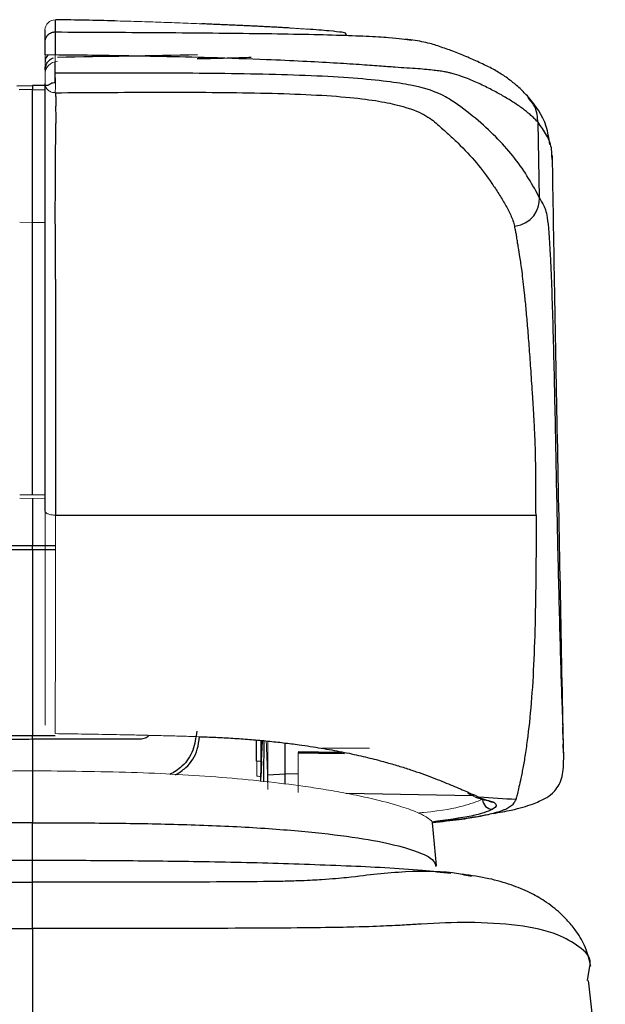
# Model space of a CAD drawing. Header units: millimetres. Extents: x -69 to 684, y -95 to 792.
# Tile 5 of 25: x 73 to 96, y 275 to 314. Entities that reach past the tile are written whole.
import ezdxf

# ---------------------------------------------------------------- set-up
doc = ezdxf.new("R2010")
doc.units = ezdxf.units.MM

msp = doc.modelspace()

# ---------------------------------------------------------------- linework, layer by layer
at = {"color": 8, "linetype": 'Continuous', "lineweight": 25}
for p, q in [((73.992, 311.328), (73.991, 312.137)), ((73.09, 311.047), (72.568, 311.036)), ((73.09, 311.047), (73.612, 311.036)), ((73.09, 293.018), (72.176, 293.018)), ((74.004, 293.018), (73.09, 293.018)), ((72.176, 292.877), (73.09, 292.877)), ((73.09, 292.877), (74.004, 292.878)), ((73.09, 285.514), (72.143, 285.514)), ((73.992, 285.512), (73.09, 285.514)), ((73.09, 285.386), (73.09, 284.129)), ((81.952, 284.513), (81.952, 285.34)), ((82.116, 285.322), (82.116, 284.513)), ((83.589, 284.015), (83.081, 283.999)), ((82.114, 283.701), (82.116, 283.897))]:
    msp.add_line(p, q, dxfattribs=at)
at = {"color": 7, "linetype": 'Continuous', "lineweight": 25}
for p, q in [((73.62, 311.997), (73.59, 311.837)), ((72.479, 311.2), (73.09, 311.21)), ((73.707, 311.206), (73.09, 311.21)), ((93.128, 306.773), (93.068, 309.754)), ((93.623, 308.289), (93.617, 308.436)), ((73.09, 294.894), (73.09, 293.018)), ((73.09, 285.386), (73.09, 285.514)), ((82.146, 284.513), (82.184, 285.315)), ((83.081, 283.999), (83.082, 285.217)), ((94.073, 284.843), (94.067, 285.185)), ((85.211, 284.848), (83.586, 284.877)), ((85.337, 284.824), (83.586, 284.855)), ((82.116, 283.897), (82.146, 284.513)), ((82.146, 284.513), (82.146, 284.513)), ((73.09, 284.129), (73.09, 282.074)), ((83.081, 283.999), (82.39, 283.951)), ((83.085, 283.596), (83.082, 283.999)), ((85.493, 283.24), (90.489, 283.153)), ((90.949, 282.981), (91.086, 282.952)), ((89.056, 280.388), (88.906, 282.07)), ((89.019, 280.385), (89.04, 280.348)), ((90.434, 279.957), (90.241, 279.995)), ((95.019, 275.844), (95.112, 276.405))]:
    msp.add_line(p, q, dxfattribs=at)
at = {"color": 144, "linetype": 'Continuous', "lineweight": 18}
for p, q in [((73.09, 305.791), (72.59, 305.803)), ((73.09, 295.033), (72.59, 295.036)), ((73.59, 295.036), (73.09, 295.033)), ((72.59, 294.896), (73.09, 294.894)), ((73.09, 294.894), (73.59, 294.896)), ((82.39, 283.386), (82.39, 285.292)), ((84.401, 284.814), (83.586, 284.829)), ((86.406, 285.023), (84.54, 285.023)), ((82.116, 283.897), (82.116, 283.896))]:
    msp.add_line(p, q, dxfattribs=at)
at = {"color": 144, "linetype": 'Continuous', "lineweight": 18, "flags": 128}
for points in [[(76.349, 313.762), (76.347, 313.762), (76.345, 313.759), (76.345, 313.758)], [(82.116, 283.984), (82.116, 283.94), (82.116, 283.897)]]:
    msp.add_lwpolyline(points, dxfattribs=at)
at = {"color": 8, "linetype": 'Continuous', "lineweight": 25, "flags": 128}
msp.add_lwpolyline([(73.59, 311.831), (73.599, 311.927), (73.62, 312.003)], dxfattribs=at)
at = {"color": 7, "linetype": 'Continuous', "lineweight": 25, "flags": 128}
for points in [[(73.09, 292.877), (73.09, 292.895), (73.09, 292.912), (73.09, 292.93), (73.09, 292.948), (73.09, 292.965), (73.09, 292.983), (73.09, 293.001), (73.09, 293.018)], [(82.146, 284.513), (82.129, 284.16), (82.116, 283.883)]]:
    msp.add_lwpolyline(points, dxfattribs=at)
at = {"color": 144, "linetype": 'Continuous', "lineweight": 18}
for centre, radius, start, end in [((73.989, 313.402), 0.4, 89.0043, 179.941), ((74.09, 311.654), 0.5, 90.9907, 179.9911)]:
    msp.add_arc(centre, radius, start, end, dxfattribs=at)
at = {"color": 8, "linetype": 'Continuous', "lineweight": 25}
msp.add_arc((73.947, 312.136), 0.357, 127.6857, 178.4502, dxfattribs=at)
at = {"color": 7, "linetype": 'Continuous', "lineweight": 25}
msp.add_arc((91.276, 283.01), 0.402, 182.0213, 269.8808, dxfattribs=at)
for points, knots in [([(73.996, 313.802), (73.996, 313.787), (73.996, 313.757), (73.996, 313.698), (73.995, 313.628), (73.995, 313.544), (73.994, 313.445), (73.993, 313.364), (73.993, 313.324)], [0, 0, 0, 0, 0.163885, 0.328733, 0.49463, 0.661699, 0.830097, 1, 1, 1, 1]), ([(83.262, 313.478), (83.195, 313.482), (83.061, 313.49), (82.853, 313.502), (82.641, 313.513), (82.425, 313.524), (82.205, 313.535), (81.982, 313.546), (81.754, 313.557), (81.522, 313.567), (81.286, 313.578), (81.047, 313.589), (80.803, 313.6), (80.555, 313.611), (80.304, 313.622), (80.048, 313.633), (79.876, 313.641), (79.789, 313.644)], [0, 0, 0, 0, 0.06851, 0.136266, 0.203374, 0.269946, 0.336094, 0.401935, 0.467584, 0.53316, 0.598782, 0.664567, 0.730634, 0.797098, 0.864073, 0.931671, 1, 1, 1, 1]), ([(73.59, 312.931), (73.59, 312.977), (73.598, 313.027), (73.638, 313.125), (73.669, 313.171), (73.747, 313.248), (73.795, 313.278), (73.894, 313.316), (73.945, 313.324), (73.993, 313.324)], [0, 0, 0, 0, 0.25, 0.25, 0.5, 0.5, 0.75, 0.75, 1, 1, 1, 1]), ([(73.993, 313.324), (73.994, 313.306), (73.994, 313.271), (73.996, 313.163), (73.996, 313.09), (73.996, 312.918), (73.996, 312.819), (73.996, 312.616), (73.995, 312.512), (73.994, 312.414)], [0, 0, 0, 0, 0.25, 0.25, 0.5, 0.5, 0.75, 0.75, 1, 1, 1, 1]), ([(85.2, 313.197), (85.241, 313.197), (85.621, 313.19), (85.478, 313.226), (85.467, 313.247), (85.468, 313.247), (85.468, 313.248), (85.479, 313.267), (85.52, 313.288), (84.877, 313.363), (84.265, 313.41), (83.959, 313.433)], [0, 0, 0, 0, 0.038372, 0.357599, 0.357794, 0.359273, 0.363331, 0.378602, 0.677856, 0.838902, 1, 1, 1, 1]), ([(73.59, 312.425), (73.59, 312.544), (73.59, 312.662), (73.59, 312.845), (73.59, 312.909), (73.59, 312.931)], [0, 0, 0, 0, 0.5, 0.5, 1, 1, 1, 1]), ([(92.688, 310.753), (92.578, 310.868), (92.345, 311.112), (91.974, 311.419), (91.613, 311.674), (91.196, 311.908), (90.722, 312.131), (90.202, 312.363), (89.679, 312.577), (89.137, 312.763), (88.645, 312.922), (88.092, 313.005), (87.831, 313.044)], [0, 0, 0, 0, 0.095025, 0.202263, 0.331271, 0.471356, 0.602718, 0.711989, 0.801782, 0.876857, 0.941806, 1, 1, 1, 1]), ([(73.615, 311.987), (73.635, 312.034), (73.678, 312.131), (73.787, 312.242), (73.878, 312.281), (73.919, 312.299)], [0, 0, 0, 0, 0.348413, 0.703536, 1, 1, 1, 1]), ([(93.068, 309.754), (93.029, 309.795), (92.951, 309.877), (92.822, 309.999), (92.683, 310.119), (92.534, 310.238), (92.374, 310.357), (92.203, 310.476), (92.021, 310.594), (91.827, 310.713), (91.621, 310.833), (91.404, 310.952), (91.174, 311.073), (90.931, 311.194), (90.682, 311.314), (90.416, 311.43), (90.118, 311.542), (89.863, 311.63), (89.666, 311.688), (89.55, 311.716), (89.4, 311.746), (89.208, 311.776), (88.969, 311.806), (88.682, 311.837), (88.33, 311.868), (87.912, 311.895), (87.41, 311.929), (86.797, 311.976), (85.997, 312.034), (84.985, 312.099), (83.753, 312.165), (82.124, 312.239), (80.232, 312.304), (78.261, 312.351), (76.577, 312.383), (75.187, 312.403), (74.359, 312.411), (73.994, 312.414)], [0, 0, 0, 0, 0.039059, 0.07811, 0.117149, 0.156174, 0.195182, 0.234171, 0.27314, 0.312088, 0.351013, 0.389916, 0.428799, 0.467661, 0.506505, 0.542049, 0.582449, 0.62771, 0.639184, 0.65272, 0.668313, 0.68596, 0.703219, 0.720435, 0.737603, 0.754711, 0.769857, 0.786644, 0.805055, 0.825128, 0.846941, 0.870525, 0.905549, 0.936025, 0.961916, 0.983234, 1, 1, 1, 1]), ([(93.128, 306.773), (93.001, 307.011), (92.858, 307.273), (92.532, 307.805), (92.351, 308.071), (91.748, 308.844), (91.268, 309.335), (90.417, 310.063), (90.11, 310.305), (89.584, 310.662), (89.403, 310.78), (88.889, 311.005), (88.561, 311.113), (87.774, 311.269), (87.463, 311.32), (86.714, 311.414), (86.272, 311.457), (85.266, 311.533), (84.703, 311.565), (83.498, 311.617), (82.858, 311.637), (81.543, 311.667), (80.87, 311.677), (79.514, 311.691), (78.83, 311.695), (76.767, 311.702), (75.381, 311.701), (73.995, 311.689)], [0, 0, 0, 0, 0.125, 0.125, 0.25, 0.25, 0.5, 0.5, 0.625, 0.625, 0.6875, 0.6875, 0.75, 0.75, 0.78125, 0.78125, 0.8125, 0.8125, 0.84375, 0.84375, 0.875, 0.875, 0.90625, 0.90625, 0.9375, 0.9375, 1, 1, 1, 1]), ([(73.59, 294.39), (73.59, 294.657), (73.59, 295.19), (73.59, 295.989), (73.59, 296.788), (73.59, 297.588), (73.59, 298.255), (73.59, 298.784), (73.59, 299.171), (73.59, 299.551), (73.59, 299.922), (73.59, 300.285), (73.59, 300.64), (73.59, 300.987), (73.59, 301.325), (73.59, 301.656), (73.59, 302.396), (73.59, 303.452), (73.59, 304.447), (73.59, 305.11), (73.59, 305.524), (73.59, 305.719), (73.59, 305.813), (73.59, 305.875), (73.59, 305.94), (73.59, 306.025), (73.59, 306.122), (73.59, 306.26), (73.59, 306.415), (73.59, 306.669), (73.59, 307.002), (73.59, 307.548), (73.59, 308.226), (73.59, 308.889), (73.59, 309.414), (73.59, 309.72), (73.59, 309.916), (73.59, 310.015), (73.59, 310.114), (73.59, 310.234), (73.59, 310.353), (73.59, 310.465), (73.59, 310.584), (73.59, 310.709), (73.59, 310.84), (73.59, 310.978), (73.59, 311.119), (73.59, 311.229), (73.59, 311.281)], [0, 0, 0, 0, 0.012972, 0.025944, 0.038916, 0.051887, 0.064859, 0.071322, 0.077757, 0.08417, 0.090571, 0.096967, 0.103366, 0.109776, 0.116205, 0.122662, 0.129153, 0.16096, 0.193196, 0.214286, 0.235115, 0.255952, 0.263205, 0.271525, 0.280912, 0.291368, 0.311488, 0.326806, 0.35415, 0.37995, 0.440874, 0.503956, 0.628165, 0.75197, 0.813973, 0.875976, 0.897644, 0.906979, 0.923584, 0.937943, 0.948147, 0.957637, 0.966417, 0.974495, 0.981878, 0.98858, 0.994613, 1, 1, 1, 1]), ([(73.714, 311.212), (73.727, 311.225), (73.758, 311.256), (73.823, 311.293), (73.904, 311.323), (73.962, 311.327), (73.991, 311.328)], [0, 0, 0, 0, 0.188041, 0.453414, 0.7298, 1, 1, 1, 1]), ([(73.09, 311.21), (73.09, 311.216), (73.09, 311.205), (73.09, 311.149), (73.09, 311.104), (73.09, 311.047)], [0, 0, 0, 0, 0.5, 0.5, 1, 1, 1, 1]), ([(73.997, 310.924), (73.998, 310.904), (74.001, 310.859), (74.009, 310.791), (74.015, 310.715), (74.018, 310.632), (74.018, 310.544), (74.014, 310.451), (74.009, 310.356), (74.008, 310.248), (74.013, 310.128), (74.015, 309.997), (74.014, 309.854), (74.011, 309.704), (74.007, 309.567), (73.996, 309.421), (74.012, 309.232), (74, 308.973), (73.99, 308.675), (73.991, 308.362), (73.988, 308.062), (73.986, 307.734), (73.985, 307.391), (73.99, 307.149), (73.992, 307.01), (73.991, 306.97), (73.99, 306.919), (73.989, 306.856), (73.988, 306.784), (73.986, 306.703), (73.984, 306.613), (73.982, 306.516), (73.98, 306.413), (73.978, 306.305), (73.977, 306.192), (73.977, 306.077), (73.978, 305.956), (73.981, 305.83), (73.985, 305.696), (73.989, 305.549), (73.99, 305.442), (73.99, 305.375), (73.99, 305.353), (73.99, 305.328), (73.99, 305.298), (73.99, 305.264), (73.99, 305.226), (73.99, 305.182), (73.99, 305.133), (73.99, 305.078), (73.99, 305.016), (73.99, 304.949), (73.991, 304.874), (73.991, 304.793), (73.991, 304.704), (73.992, 304.608), (73.992, 304.505), (73.993, 304.395), (73.994, 304.278), (73.994, 304.154), (73.995, 304.022), (73.996, 303.882), (73.997, 303.734), (73.998, 303.579), (73.998, 303.415), (73.999, 303.242), (74, 303.06), (74.001, 302.87), (74.002, 302.669), (74.003, 302.459), (74.004, 302.238), (74.005, 302.007), (74.005, 301.764), (74.006, 301.51), (74.007, 301.244), (74.007, 300.965), (74.008, 300.672), (74.008, 300.365), (74.008, 300.043), (74.008, 299.704), (74.009, 299.348), (74.009, 298.973), (74.009, 298.576), (74.009, 298.156), (74.008, 297.715), (74.008, 297.258), (74.008, 296.784), (74.007, 296.295), (74.007, 295.792), (74.006, 295.279), (74.006, 294.758), (74.005, 294.408), (74.005, 294.232)], [0, 0, 0, 0, 0.002074, 0.004559, 0.007529, 0.011043, 0.015141, 0.019845, 0.025143, 0.030997, 0.039732, 0.050129, 0.062054, 0.079631, 0.100331, 0.12401, 0.149363, 0.190023, 0.248005, 0.290504, 0.337545, 0.389009, 0.443135, 0.495995, 0.500396, 0.506559, 0.514427, 0.523923, 0.534947, 0.547373, 0.56104, 0.575768, 0.591388, 0.607737, 0.624659, 0.64202, 0.659893, 0.678603, 0.698459, 0.719945, 0.743978, 0.746573, 0.749277, 0.752091, 0.755017, 0.758054, 0.761203, 0.764464, 0.767833, 0.77131, 0.774892, 0.778574, 0.782351, 0.786218, 0.790166, 0.794188, 0.798275, 0.802417, 0.806602, 0.810832, 0.815107, 0.819431, 0.823805, 0.828234, 0.832719, 0.837265, 0.841875, 0.846553, 0.851303, 0.856129, 0.861037, 0.866031, 0.871117, 0.876302, 0.881593, 0.887001, 0.892533, 0.898201, 0.904016, 0.909994, 0.916156, 0.922526, 0.92913, 0.935998, 0.943156, 0.950606, 0.958335, 0.966319, 0.974524, 0.982907, 0.991418, 1, 1, 1, 1]), ([(73.996, 310.921), (75.326, 310.933), (76.653, 310.94), (79.296, 310.944), (80.614, 310.94), (82.493, 310.904), (83.104, 310.887), (84.265, 310.837), (84.806, 310.806), (85.759, 310.727), (86.172, 310.681), (86.869, 310.577), (87.157, 310.52), (87.894, 310.347), (88.217, 310.228), (88.718, 309.98), (88.891, 309.853), (89.117, 309.657), (89.188, 309.591), (89.331, 309.461), (89.548, 309.265), (89.761, 309.071), (90.171, 308.68), (90.415, 308.416), (90.859, 307.882), (91.058, 307.612), (91.339, 307.202), (91.429, 307.065), (91.606, 306.789), (91.692, 306.65), (91.852, 306.37), (91.926, 306.229), (92.053, 305.942), (92.105, 305.795), (92.146, 305.649)], [0, 0, 0, 0, 0.0625, 0.0625, 0.125, 0.125, 0.15625, 0.15625, 0.1875, 0.1875, 0.21875, 0.21875, 0.25, 0.25, 0.3125, 0.3125, 0.375, 0.375, 0.40625, 0.40625, 0.4375, 0.5, 0.5, 0.625, 0.625, 0.75, 0.75, 0.8125, 0.8125, 0.875, 0.875, 0.9375, 0.9375, 1, 1, 1, 1]), ([(93.533, 308.88), (93.497, 309.125), (93.388, 309.883), (92.971, 310.401), (92.688, 310.752)], [0, 0, 0, 0, 0.323436, 1, 1, 1, 1]), ([(94.064, 285.353), (94.027, 287.383), (93.953, 291.465), (93.833, 297.465), (93.726, 303.096), (93.667, 306.757), (93.64, 308.436)], [0, 0, 0, 0, 0.267725, 0.538571, 0.788309, 1, 1, 1, 1]), ([(92.989, 294.232), (92.988, 294.631), (92.985, 295.31), (92.977, 296.156), (92.972, 296.672), (92.962, 296.997), (92.95, 297.271), (92.933, 297.616), (92.911, 298.038), (92.882, 298.535), (92.84, 299.218), (92.785, 300.037), (92.721, 300.921), (92.658, 301.715), (92.597, 302.411), (92.523, 303.155), (92.441, 303.857), (92.359, 304.431), (92.3, 304.782), (92.267, 304.947), (92.256, 305.045), (92.244, 305.121), (92.224, 305.249), (92.199, 305.394), (92.173, 305.532), (92.154, 305.614), (92.146, 305.649)], [0, 0, 0, 0, 0.0595925, 0.1016813, 0.1265713, 0.1368945, 0.1507573, 0.1682738, 0.1896406, 0.2151346, 0.2450231, 0.298353, 0.3506787, 0.4014274, 0.4499746, 0.4958867, 0.5738469, 0.6406688, 0.6957069, 0.739084, 0.7499968, 0.7795701, 0.8270912, 0.8925354, 0.9534733, 1, 1, 1, 1]), ([(74.005, 294.232), (75.885, 294.232), (77.754, 294.232), (81.366, 294.232), (83.109, 294.232), (86.386, 294.232), (87.921, 294.232), (90.699, 294.232), (91.941, 294.232), (92.989, 294.232)], [0, 0, 0, 0, 0.25, 0.25, 0.5, 0.5, 0.75, 0.75, 1, 1, 1, 1]), ([(92.998, 294.232), (92.996, 293.539), (92.991, 292.849), (92.98, 291.493), (92.971, 290.827), (92.928, 288.889), (92.875, 287.676), (92.735, 286.089), (92.651, 285.355), (92.559, 284.75), (92.497, 284.378), (92.466, 284.209), (92.376, 283.755), (92.325, 283.527), (92.264, 283.268), (92.246, 283.196), (92.215, 283.075), (92.202, 283.027), (92.191, 282.995)], [0, 0, 0, 0, 0.125, 0.125, 0.25, 0.25, 0.5, 0.5, 0.625, 0.6875, 0.6875, 0.75, 0.75, 0.875, 0.875, 0.9375, 0.9375, 1, 1, 1, 1]), ([(91.296, 282.444), (91.547, 282.488), (92.197, 282.603), (92.813, 282.79), (93.316, 283.009), (93.596, 283.19), (93.835, 283.453), (94.029, 283.836), (94.109, 284.496), (94.069, 285.363), (94.047, 285.857)], [0, 0, 0, 0, 0.115574, 0.300096, 0.442514, 0.542651, 0.606029, 0.676628, 0.815843, 1, 1, 1, 1]), ([(68.831, 285.386), (68.995, 285.386), (69.331, 285.386), (69.849, 285.384), (70.394, 285.382), (71.117, 285.377), (72.019, 285.374), (72.731, 285.382), (73.09, 285.386)], [0, 0, 0, 0, 0.116088, 0.238163, 0.366321, 0.500111, 0.747811, 1, 1, 1, 1]), ([(73.09, 285.386), (73.855, 285.386), (74.637, 285.386), (76.084, 285.386), (76.749, 285.386), (77.349, 285.386)], [0, 0, 0, 0, 0.5, 0.5, 1, 1, 1, 1]), ([(79.733, 285.475), (79.848, 285.471), (80.079, 285.464), (80.42, 285.449), (80.759, 285.432), (81.093, 285.412), (81.423, 285.389), (81.75, 285.364), (82.073, 285.336), (82.392, 285.305), (82.707, 285.272), (83.018, 285.237), (83.326, 285.199), (83.83, 285.132), (84.508, 285.029), (85.321, 284.881), (86.073, 284.72), (86.729, 284.559), (87.301, 284.4), (87.8, 284.248), (88.263, 284.094), (88.691, 283.941), (89.086, 283.791), (89.448, 283.646), (89.779, 283.508), (90.078, 283.38), (90.349, 283.262), (90.504, 283.195), (90.582, 283.162)], [0, 0, 0, 0, 0.020744, 0.041474, 0.062205, 0.082948, 0.103717, 0.124523, 0.145377, 0.166292, 0.187279, 0.208348, 0.229511, 0.250778, 0.314414, 0.377134, 0.43912, 0.500528, 0.551556, 0.602278, 0.652736, 0.702962, 0.752977, 0.802794, 0.852416, 0.901837, 0.95104, 1, 1, 1, 1]), ([(82.239, 285.309), (82.233, 284.9), (82.225, 284.36), (82.221, 283.82), (82.22, 283.689)], [0, 0, 0, 0, 0.7576521, 1, 1, 1, 1]), ([(92.191, 282.989), (92.167, 282.947), (92.13, 282.878), (92.071, 282.792), (92.001, 282.731), (91.925, 282.679), (91.835, 282.629), (91.659, 282.551), (91.336, 282.445), (90.744, 282.316), (89.982, 282.191), (89.269, 282.113), (88.899, 282.072)], [0, 0, 0, 0, 0.137299, 0.220758, 0.279087, 0.334891, 0.388195, 0.439032, 0.58735, 0.726613, 0.858114, 1, 1, 1, 1]), ([(90.572, 283.106), (90.72, 283.053), (90.874, 282.997), (90.946, 282.982), (90.949, 282.981)], [0, 0, 0, 0, 0.970525, 1, 1, 1, 1]), ([(90.698, 283.088), (90.715, 283.083), (90.736, 283.076), (90.787, 283.058), (90.824, 283.045), (90.907, 283.014), (90.962, 282.996), (91.033, 282.975), (91.053, 282.969), (91.127, 282.948), (91.157, 282.94), (91.178, 282.934), (91.189, 282.931), (91.188, 282.932), (91.272, 282.908), (91.32, 282.89), (91.341, 282.875)], [0, 0, 0, 0, 0.125, 0.125, 0.25, 0.25, 0.5, 0.5, 0.625, 0.625, 0.6875, 0.71875, 0.71875, 0.75, 0.75, 1, 1, 1, 1]), ([(91.276, 282.608), (91.063, 282.518), (90.657, 282.346), (89.454, 282.183), (88.879, 282.105)], [0, 0, 0, 0, 0.522512, 1, 1, 1, 1]), ([(88.949, 282.115), (89.065, 282.126), (89.739, 282.19), (90.471, 282.285), (90.951, 282.379), (91.08, 282.404)], [0, 0, 0, 0, 0.132787, 0.768553, 1, 1, 1, 1]), ([(73.09, 280.583), (72.219, 280.582), (70.342, 280.579), (67.276, 280.55), (64, 280.491), (60.765, 280.375), (58.229, 280.257), (56.893, 280.107), (56.508, 280.064)], [0, 0, 0, 0, 0.160914, 0.346978, 0.5452, 0.742384, 0.925735, 1, 1, 1, 1]), ([(89.625, 280.069), (89.255, 280.11), (87.935, 280.258), (85.414, 280.374), (82.179, 280.491), (78.903, 280.55), (75.837, 280.579), (73.96, 280.582), (73.09, 280.583)], [0, 0, 0, 0, 0.07147, 0.255374, 0.453154, 0.651974, 0.8386, 1, 1, 1, 1]), ([(95.151, 276.412), (95.086, 276.69), (94.968, 277.191), (94.588, 277.796), (94.234, 278.222), (93.923, 278.526), (93.637, 278.766), (93.234, 279.053), (92.715, 279.342), (91.994, 279.637), (91.112, 279.893), (90.44, 279.99), (90.088, 280.04)], [0, 0, 0, 0, 0.101715, 0.183306, 0.242939, 0.28876, 0.344643, 0.412068, 0.534695, 0.675681, 0.830586, 1, 1, 1, 1]), ([(95.727, 269.013), (95.645, 270.034), (95.462, 272.317), (95.206, 274.592), (95.064, 275.849)], [0, 0, 0, 0, 0.447371, 1, 1, 1, 1])]:
    msp.add_open_spline(points, degree=3, knots=knots, dxfattribs=at)
at = {"color": 144, "linetype": 'Continuous', "lineweight": 18}
for points in [[(74.031, 313.808), (74.006, 313.807), (73.996, 313.804), (73.996, 313.802)], [(73.59, 311.71), (73.59, 311.948), (73.59, 312.187), (73.59, 312.425)], [(73.994, 312.414), (73.995, 312.172), (73.995, 311.931), (73.995, 311.689)], [(73.994, 311.689), (74.006, 311.391), (74.001, 311.118), (73.995, 310.921)], [(81.953, 284.513), (81.953, 284.316), (81.953, 284.118), (81.953, 283.921)], [(82.116, 283.984), (82.116, 284.16), (82.116, 284.337), (82.116, 284.513)], [(90.731, 283.087), (90.718, 283.088), (90.707, 283.088), (90.698, 283.088)]]:
    msp.add_open_spline(points, degree=3, dxfattribs=at)
at = {"color": 7, "linetype": 'Continuous', "lineweight": 25}
for points in [[(76.349, 313.762), (75.577, 313.781), (74.804, 313.796), (74.031, 313.808)], [(73.59, 312.931), (73.59, 313.176), (73.59, 313.319), (73.59, 313.403)], [(74.081, 312.331), (75.927, 312.363), (77.773, 312.396), (79.617, 312.429)], [(73.09, 305.791), (73.09, 307.833), (73.09, 309.614), (73.09, 311.047)], [(92.146, 305.649), (92.842, 305.734), (93.128, 306.275), (93.128, 306.773)], [(73.09, 292.877), (73.09, 290.43), (73.09, 287.976), (73.09, 285.514)], [(92.192, 282.989), (91.732, 283.023), (91.245, 283.056), (90.731, 283.087)], [(91.341, 282.875), (91.467, 282.788), (91.447, 282.699), (91.276, 282.608)], [(73.09, 277.896), (73.09, 278.692), (73.09, 279.69), (73.09, 279.723)], [(73.09, 277.896), (73.09, 276.632), (73.09, 275.337), (73.09, 274.009)]]:
    msp.add_open_spline(points, degree=3, dxfattribs=at)
at = {"color": 144, "linetype": 'Continuous', "lineweight": 18}
for points, knots in [([(79.789, 313.644), (79.502, 313.657), (78.928, 313.681), (78.067, 313.712), (77.207, 313.739), (76.635, 313.754), (76.349, 313.762)], [0, 0, 0, 0, 0.251007, 0.501327, 0.750984, 1, 1, 1, 1]), ([(83.959, 313.433), (83.905, 313.437), (83.797, 313.444), (83.626, 313.456), (83.449, 313.467), (83.324, 313.475), (83.262, 313.478)], [0, 0, 0, 0, 0.249392, 0.498913, 0.748978, 1, 1, 1, 1]), ([(73.59, 312.425), (73.59, 312.424), (73.598, 312.423), (73.638, 312.42), (73.669, 312.419), (73.748, 312.416), (73.796, 312.416), (73.896, 312.415), (73.947, 312.414), (73.994, 312.414)], [0, 0, 0, 0, 0.25, 0.25, 0.5, 0.5, 0.75, 0.75, 1, 1, 1, 1]), ([(73.59, 311.278), (73.59, 311.298), (73.59, 311.32), (73.59, 311.376), (73.59, 311.411), (73.59, 311.492), (73.59, 311.536), (73.59, 311.622), (73.59, 311.666), (73.59, 311.71)], [0, 0, 0, 0, 0.25, 0.25, 0.5, 0.5, 0.75, 0.75, 1, 1, 1, 1]), ([(73.995, 310.924), (73.948, 310.924), (73.897, 310.931), (73.798, 310.964), (73.75, 310.991), (73.671, 311.06), (73.639, 311.102), (73.599, 311.19), (73.59, 311.236), (73.59, 311.278)], [0, 0, 0, 0, 0.25, 0.25, 0.5, 0.5, 0.75, 0.75, 1, 1, 1, 1]), ([(73.09, 305.791), (73.09, 305.791), (73.091, 305.791), (73.093, 305.791), (73.102, 305.791), (73.136, 305.791), (73.267, 305.791), (73.425, 305.791), (73.557, 305.793), (73.59, 305.793)], [0, 0, 0, 0, 0.000525, 0.004386, 0.014863, 0.054088, 0.205585, 0.800179, 1, 1, 1, 1]), ([(73.59, 285.938), (73.59, 286.884), (73.59, 288.188), (73.59, 291.129), (73.59, 292.737), (73.59, 294.39)], [0, 0, 0, 0, 0.5, 0.5, 1, 1, 1, 1]), ([(73.59, 294.39), (73.59, 294.371), (73.599, 294.351), (73.639, 294.311), (73.672, 294.292), (73.753, 294.261), (73.803, 294.249), (73.905, 294.234), (73.957, 294.232), (74.005, 294.232)], [0, 0, 0, 0, 0.25, 0.25, 0.5, 0.5, 0.75, 0.75, 1, 1, 1, 1]), ([(74.005, 294.232), (74.004, 293.39), (74.003, 292.556), (74.001, 290.932), (74.001, 290.14), (73.999, 288.638), (73.998, 287.928), (73.997, 286.647), (73.996, 286.078), (73.995, 285.597)], [0, 0, 0, 0, 0.25, 0.25, 0.5, 0.5, 0.75, 0.75, 1, 1, 1, 1]), ([(73.995, 285.597), (74.165, 285.595), (74.51, 285.591), (75.035, 285.583), (75.575, 285.575), (76.13, 285.565), (76.699, 285.553), (77.282, 285.541), (77.878, 285.526), (78.487, 285.511), (79.108, 285.494), (79.523, 285.481), (79.733, 285.475)], [0, 0, 0, 0, 0.087266, 0.177309, 0.270151, 0.365808, 0.464303, 0.565652, 0.669869, 0.776979, 0.887009, 1, 1, 1, 1]), ([(82.329, 285.299), (82.35, 284.842), (82.375, 284.299), (82.383, 283.757), (82.385, 283.672)], [0, 0, 0, 0, 0.843381, 1, 1, 1, 1]), ([(83.586, 284.855), (83.586, 284.446), (83.587, 283.63), (83.585, 283.182), (83.587, 283.301), (83.587, 283.315)], [0, 0, 0, 0, 0.4708175, 0.9398078, 1, 1, 1, 1]), ([(83.586, 284.829), (83.586, 284.834), (83.586, 284.841), (83.586, 284.849), (83.586, 284.853), (83.586, 284.855)], [0, 0, 0, 0, 0.5, 0.7, 1, 1, 1, 1]), ([(84.401, 284.814), (84.463, 284.815), (84.587, 284.816), (84.933, 284.813), (85.228, 284.81), (85.405, 284.807), (85.428, 284.806)], [0, 0, 0, 0, 0.317934, 0.635558, 0.953224, 1, 1, 1, 1]), ([(82.116, 284.513), (82.114, 284.513), (82.112, 284.513), (82.1, 284.513), (82.087, 284.513), (82.076, 284.513), (82.056, 284.513), (82.018, 284.513), (81.974, 284.513), (81.952, 284.513)], [0, 0, 0, 0, 0.155681, 0.2865032, 0.3887211, 0.4604723, 0.5010704, 0.7636148, 1, 1, 1, 1]), ([(73.09, 284.129), (71.781, 284.117), (69.24, 284.095), (66.389, 283.938), (64.539, 283.777), (63.452, 283.661), (62.467, 283.535), (61.556, 283.397), (60.696, 283.247), (59.667, 283.034), (58.711, 282.788), (58.056, 282.564), (57.698, 282.404), (57.503, 282.294), (57.382, 282.208), (57.311, 282.137), (57.274, 282.081), (57.272, 282.049), (57.272, 282.038)], [0, 0, 0, 0, 0.157591, 0.306152, 0.35492, 0.406066, 0.459613, 0.503469, 0.554691, 0.61332, 0.7115, 0.795602, 0.843806, 0.885675, 0.921178, 0.951725, 0.982399, 1, 1, 1, 1]), ([(88.908, 282.054), (88.899, 282.079), (88.884, 282.126), (88.787, 282.217), (88.592, 282.35), (88.188, 282.542), (87.477, 282.785), (86.526, 283.031), (85.502, 283.244), (84.642, 283.394), (83.125, 283.624), (80.645, 283.891), (76.955, 284.094), (74.403, 284.117), (73.09, 284.129)], [0, 0, 0, 0, 0.038361, 0.073271, 0.129341, 0.199581, 0.283896, 0.382183, 0.441334, 0.492923, 0.536991, 0.690856, 0.840862, 1, 1, 1, 1]), ([(81.953, 283.921), (81.996, 283.919), (82.038, 283.915), (82.098, 283.906), (82.114, 283.901), (82.116, 283.896)], [0, 0, 0, 0, 0.5, 0.5, 1, 1, 1, 1]), ([(90.582, 283.162), (90.555, 283.16), (90.498, 283.155), (90.413, 283.175), (90.342, 283.205), (90.308, 283.237), (90.296, 283.247)], [0, 0, 0, 0, 0.261198, 0.544634, 0.845109, 1, 1, 1, 1]), ([(88.334, 282.461), (88.406, 282.468), (89.304, 282.552), (90.184, 282.737), (90.644, 282.909), (90.875, 282.995)], [0, 0, 0, 0, 0.0413969, 0.5192487, 1, 1, 1, 1]), ([(90.698, 283.088), (90.651, 283.09), (90.576, 283.094), (90.513, 283.136), (90.489, 283.153)], [0, 0, 0, 0, 0.611456, 1, 1, 1, 1]), ([(90.582, 283.162), (90.599, 283.154), (90.635, 283.138), (90.684, 283.113), (90.715, 283.096), (90.731, 283.087)], [0, 0, 0, 0, 0.297125, 0.630395, 1, 1, 1, 1])]:
    msp.add_open_spline(points, degree=3, knots=knots, dxfattribs=at)
at = {"color": 8, "linetype": 'Continuous', "lineweight": 25}
for points, knots in [([(73.993, 313.324), (75.338, 313.317), (77.994, 313.305), (81.262, 313.277), (83.628, 313.24), (85.14, 313.205), (86.335, 313.16), (87.456, 313.094), (87.837, 313.038), (88.082, 313.002)], [0, 0, 0, 0, 0.219039, 0.432494, 0.534606, 0.632208, 0.727271, 0.82478, 1, 1, 1, 1]), ([(81.736, 312.315), (81.483, 312.305), (80.866, 312.283), (80.071, 312.266), (79.601, 312.256)], [0, 0, 0, 0, 0.409894, 1, 1, 1, 1]), ([(93.068, 309.754), (93.049, 309.958), (93.015, 310.329), (92.776, 310.611), (92.667, 310.738)], [0, 0, 0, 0, 0.548715, 1, 1, 1, 1]), ([(93.617, 308.436), (93.616, 308.512), (93.614, 308.804), (93.424, 309.262), (93.188, 309.589), (93.068, 309.754)], [0, 0, 0, 0, 0.1487194, 0.5690687, 1, 1, 1, 1]), ([(93.128, 306.773), (93.185, 306.663), (93.298, 306.446), (93.435, 306.186), (93.555, 304.683), (93.651, 301.995), (93.733, 298.531), (93.804, 294.701), (93.884, 291.122), (93.956, 288.427), (94.013, 286.715), (94.036, 286.131), (94.047, 285.843)], [0, 0, 0, 0, 0.110397, 0.220455, 0.331716, 0.443113, 0.554576, 0.667099, 0.778209, 0.889721, 0.945535, 1, 1, 1, 1]), ([(73.09, 295.033), (73.09, 297.129), (73.09, 300.716), (73.09, 304.301), (73.09, 305.791)], [0, 0, 0, 0, 0.584297, 1, 1, 1, 1]), ([(79.584, 285.699), (79.549, 285.443), (79.48, 284.928), (79.081, 284.306), (78.69, 284.078), (78.521, 283.981)], [0, 0, 0, 0, 0.360138, 0.724689, 1, 1, 1, 1]), ([(77.349, 285.387), (77.42, 285.395), (77.551, 285.41), (77.652, 285.491), (77.697, 285.527)], [0, 0, 0, 0, 0.550672, 1, 1, 1, 1]), ([(78.743, 283.968), (78.885, 284.056), (79.27, 284.292), (79.619, 284.852), (79.671, 285.308), (79.69, 285.476)], [0, 0, 0, 0, 0.269389, 0.730973, 1, 1, 1, 1]), ([(91.341, 282.875), (91.289, 282.881), (91.209, 282.89), (91.133, 282.926), (91.111, 282.945), (91.11, 282.946)], [0, 0, 0, 0, 0.6393, 0.986087, 1, 1, 1, 1]), ([(73.09, 282.074), (72.148, 282.073), (70.263, 282.071), (67.472, 282.027), (64.802, 281.925), (62.385, 281.753), (60.369, 281.52), (58.842, 281.24), (57.819, 280.932), (57.249, 280.647), (57.187, 280.463), (57.16, 280.385)], [0, 0, 0, 0, 0.113969, 0.227932, 0.342914, 0.45791, 0.572676, 0.687598, 0.800926, 0.915062, 1, 1, 1, 1]), ([(73.09, 280.583), (73.09, 280.762), (73.09, 281.201), (73.09, 281.75), (73.09, 282.074)], [0, 0, 0, 0, 0.4080683, 1, 1, 1, 1]), ([(73.09, 282.074), (74.032, 282.073), (75.916, 282.071), (78.707, 282.027), (81.378, 281.925), (83.794, 281.753), (85.81, 281.52), (87.337, 281.24), (88.361, 280.932), (88.931, 280.647), (88.993, 280.463), (89.019, 280.385)], [0, 0, 0, 0, 0.113969, 0.227932, 0.342914, 0.45791, 0.572676, 0.687598, 0.800926, 0.915062, 1, 1, 1, 1]), ([(73.09, 279.723), (73.09, 279.901), (73.09, 280.264), (73.09, 280.542), (73.09, 280.553), (73.09, 280.558)], [0, 0, 0, 0, 0.347999, 0.710261, 1, 1, 1, 1]), ([(53.335, 279.029), (53.362, 279.057), (53.417, 279.113), (53.508, 279.192), (53.607, 279.269), (53.713, 279.343), (53.827, 279.414), (53.948, 279.48), (54.074, 279.542), (54.205, 279.601), (54.342, 279.655), (54.688, 279.78), (55.299, 279.936), (56.087, 280.047), (56.753, 280.102), (57.23, 280.126), (57.641, 280.137), (57.948, 280.14), (58.179, 280.137), (58.357, 280.132), (58.507, 280.126), (58.676, 280.116), (58.856, 280.103), (59.047, 280.088), (59.25, 280.069), (59.476, 280.046), (59.755, 280.013), (60.121, 279.967), (60.545, 279.918), (60.985, 279.875), (61.282, 279.85), (61.507, 279.834), (61.696, 279.822), (61.885, 279.81), (62.149, 279.796), (62.444, 279.783), (62.779, 279.771), (63.148, 279.762), (63.543, 279.755), (64.477, 279.743), (66.127, 279.733), (67.899, 279.73), (69.063, 279.727), (69.683, 279.726), (70.234, 279.726), (70.791, 279.725), (71.344, 279.724), (71.94, 279.724), (72.511, 279.723), (72.903, 279.723), (73.09, 279.723)], [0, 0, 0, 0, 0.019021, 0.038019, 0.057053, 0.076191, 0.095431, 0.114599, 0.133691, 0.152714, 0.171675, 0.190584, 0.291974, 0.392362, 0.443913, 0.493264, 0.531628, 0.561374, 0.582265, 0.594166, 0.608673, 0.624086, 0.640418, 0.657683, 0.675894, 0.695068, 0.718487, 0.752034, 0.795958, 0.816718, 0.832047, 0.84189, 0.846218, 0.854661, 0.863089, 0.871501, 0.878785, 0.885478, 0.891612, 0.897217, 0.924449, 0.948507, 0.956079, 0.962892, 0.968941, 0.974244, 0.981207, 0.987122, 0.993852, 1, 1, 1, 1]), ([(90.241, 279.995), (90.138, 280.017), (89.453, 280.162), (88.214, 280.171), (86.703, 280.058), (85.842, 279.933), (84.795, 279.838), (83.929, 279.789), (83.131, 279.762), (81.946, 279.744), (80.102, 279.734), (77.007, 279.726), (74.657, 279.724), (73.09, 279.723)], [0, 0, 0, 0, 0.055681, 0.369359, 0.526202, 0.683013, 0.761096, 0.800349, 0.820287, 0.840281, 0.880081, 0.919997, 1, 1, 1, 1]), ([(51.068, 276.405), (51.06, 276.443), (50.994, 276.768), (51.474, 277.192), (52.424, 277.755), (54.046, 278.087), (55.734, 278.149), (57.061, 278.11), (57.807, 278.067), (58.571, 278.019), (59.487, 277.98), (60.307, 277.953), (61.58, 277.928), (63.633, 277.91), (65.94, 277.902), (69.104, 277.896), (71.494, 277.896), (73.09, 277.896)], [0, 0, 0, 0, 0.016393, 0.139442, 0.262501, 0.447097, 0.631716, 0.693256, 0.754811, 0.816303, 0.83939, 0.862414, 0.885362, 0.908315, 0.931243, 0.954098, 1, 1, 1, 1]), ([(95.112, 276.405), (95.12, 276.443), (95.186, 276.768), (94.706, 277.192), (93.791, 277.733), (92.312, 278.058), (90.418, 278.16), (88.955, 278.105), (87.918, 278.038), (87.147, 277.998), (86.158, 277.959), (84.6, 277.928), (82.546, 277.91), (80.239, 277.902), (77.076, 277.896), (74.686, 277.896), (73.09, 277.896)], [0, 0, 0, 0, 0.016393, 0.139446, 0.262509, 0.430496, 0.598504, 0.746362, 0.78509, 0.823774, 0.86241, 0.885358, 0.908312, 0.931241, 0.954097, 1, 1, 1, 1])]:
    msp.add_open_spline(points, degree=3, knots=knots, dxfattribs=at)

doc.saveas('drawing.dxf')
